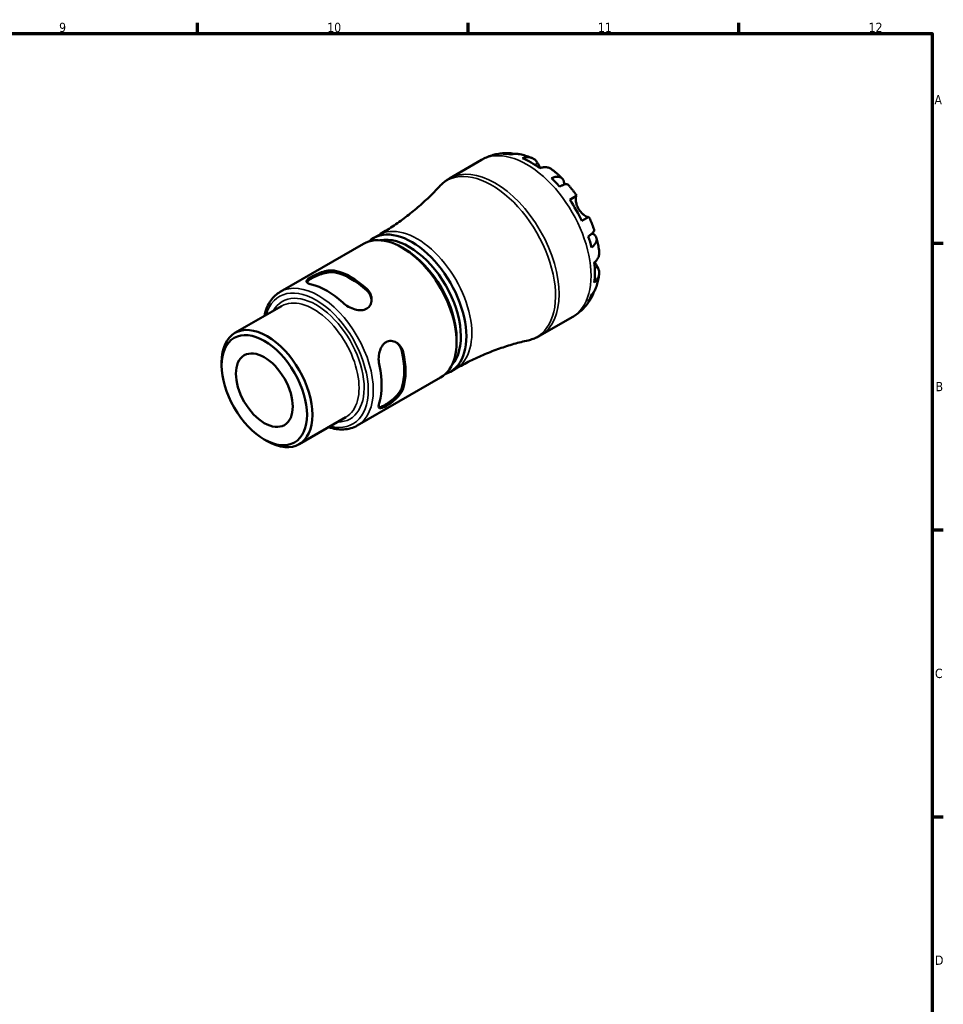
# Model space of a CAD drawing. Header units: millimetres. Extents: x -52 to 905, y -24 to 594.
# Tile 6 of 6: x 585 to 824, y 323 to 578. Entities that reach past the tile are written whole.
import ezdxf

# ---------------------------------------------------------------- set-up
doc = ezdxf.new("R2010")
doc.units = ezdxf.units.MM
for name, color, linetype, lineweight in [('Border (ANSI)', 7, 'Continuous', 70), ('Visible (ANSI)', 7, 'Continuous', 50), ('Visible Narrow (ANSI)', 7, 'Continuous', 35)]:
    doc.layers.add(name, color=color, linetype=linetype, lineweight=lineweight)
doc.styles.add('Note Text (ANSI)', font='tahoma.ttf')

# ---------------------------------------------------------------- blocks, each defined once
blk = doc.blocks.new('Borders Default Border')
at = {"layer": 'Border (ANSI)'}
for p, q in [((630.75, 574), (630.75, 576.8)), ((700.83, 574), (700.83, 576.8)), ((770.92, 574), (770.92, 576.8)), ((821, 519.75), (823.8, 519.75)), ((821, 445.5), (823.8, 445.5)), ((821, 371.25), (823.8, 371.25))]:
    blk.add_line(p, q, dxfattribs=at)
at = {"layer": 'Border (ANSI)', "flags": 128}
blk.add_lwpolyline([(20, 20), (20, 574), (821, 574), (821, 20), (20, 20)], dxfattribs=at)
at = {"layer": 'Border (ANSI)', "color": 5, "true_color": 0x0000ff, "char_height": 2.4, "attachment_point": 7, "style": 'Note Text (ANSI)'}
for s, insert in [('9', (594.92, 574.35)), ('10', (664.35, 574.35)), ('11', (734.43, 574.4)), ('12', (804.52, 574.4)), ('A', (821.58, 555.68)), ('B', (821.87, 481.43)), ('C', (821.71, 407.13)), ('D', (821.72, 332.93))]:
    blk.add_mtext(s, dxfattribs=dict(at, insert=insert))

msp = doc.modelspace()

# ---------------------------------------------------------------- linework, layer by layer
at = {"layer": 'Visible (ANSI)'}
for p, q in [((696.0122, 536.5126), (704.2826, 541.2875)), ((727.1349, 530.9832), (728.9663, 532.0405)), ((732.1163, 526.5845), (730.2849, 525.5272)), ((676.2582, 521.0373), (677.6724, 521.8538)), ((652.1635, 507.1263), (673.7409, 519.5839)), ((684.4355, 518.1864), (683.7284, 518.5946)), ((640.455, 496.4975), (652.5306, 503.4694)), ((719.5122, 495.8094), (727.7826, 500.5843)), ((697.8528, 494.9468), (697.8528, 494.1303)), ((637.0119, 488.0728), (637.0119, 488.8872)), ((696.2332, 486.4396), (697.6474, 487.2561)), ((672.1385, 472.5285), (693.7159, 484.9862)), ((657.0795, 467.703), (669.1551, 474.6749)), ((648.0619, 468.9336), (648.7672, 468.5264))]:
    msp.add_line(p, q, dxfattribs=at)
for centre, major_axis, start_param, end_param in [((717.1463, 521.5789), (-11.6704, 20.2138), 5.82282721, 5.95814524), ((717.1463, 521.5789), (-11.6704, 20.2138), 5.36241781, 5.63315648), ((717.1463, 521.5789), (-11.6704, 20.2138), 5.03742905, 5.17274708), ((717.1463, 521.5789), (-11.6704, 20.2138), 4.57701964, 4.84775832), ((683.7284, 502.2851), (-9.9875, 17.2989), 3.14159265, 6.28318531), ((686.2457, 503.7385), (9.9875, -17.2989), 6.15682679, 9.55113648), ((685.5386, 503.3302), (-9.4875, 16.4328), 3.33081287, 6.0939651), ((717.1463, 521.5789), (-11.6704, 20.2138), 4.25203088, 4.38734891), ((684.4355, 502.6933), (-9.4875, 16.4328), 3.92699082, 5.49778714), ((670.5037, 494.6498), (9.9875, -17.2989), 2.06420317, 2.64818581), ((717.1463, 521.5789), (-11.6704, 20.2138), 3.79162148, 4.06236015), ((670.5037, 494.6498), (9.7375, -16.8658), 2.05647698, 2.655912), ((664.3165, 491.0777), (-9.9875, 17.2989), 5.20579583, 5.78977846), ((717.1463, 521.5789), (11.6704, -20.2138), 0.32504007, 0.4603581), ((648.7672, 482.1003), (8.3122, -14.3972), 5.49778714, 10.21017612), ((670.5037, 494.6498), (9.7375, -16.8658), 0.48568065, 1.08511567), ((670.5037, 494.6498), (9.9875, -17.2989), 0.49340685, 1.07738948), ((664.3165, 491.0777), (-9.9875, 17.2989), 3.6349995, 4.21898213)]:
    msp.add_ellipse(centre, major_axis=major_axis, ratio=0.57735027, start_param=start_param, end_param=end_param, dxfattribs=at)
for major_axis in [(-7.8135, 13.5334), (-5.2083, 9.0211)]:
    msp.add_ellipse((648.0619, 481.693), major_axis=major_axis, ratio=0.57735027, dxfattribs=at)
for points, knots in [([(704.2826, 541.2875), (704.7101, 541.5343), (705.1516, 541.7569), (706.0537, 542.1497), (706.5143, 542.3201), (707.4452, 542.6078), (707.9156, 542.7251), (708.8579, 542.9086), (709.3299, 542.9747), (710.2688, 543.0591), (710.7358, 543.0775), (711.198, 543.0741)], [5.497787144, 5.497787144, 5.497787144, 5.497787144, 5.56313996, 5.56313996, 5.628492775, 5.628492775, 5.693845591, 5.693845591, 5.759198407, 5.759198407, 5.824551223, 5.824551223, 5.824551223, 5.824551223]), ([(709.8138, 542.886), (710.208, 542.9981), (710.6127, 543.0578), (711.3708, 543.0848), (711.7934, 543.0519), (712.3603, 542.9314), (712.5093, 542.8925), (712.6557, 542.8476)], [0.149402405, 0.149402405, 0.149402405, 0.149402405, 0.291249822, 0.291249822, 0.437065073, 0.437065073, 0.489364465, 0.489364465, 0.489364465, 0.489364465]), ([(713.8937, 542.8142), (713.5824, 542.871), (713.2656, 542.8893), (712.6274, 542.8582), (712.251, 542.7957), (711.8756, 542.6818)], [4.267079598, 4.267079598, 4.267079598, 4.267079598, 4.390783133, 4.390783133, 4.532630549, 4.532630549, 4.532630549, 4.532630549]), ([(713.8937, 542.8143), (714.1382, 542.7694), (714.3805, 542.7191), (714.8608, 542.6084), (715.0987, 542.5481), (715.5701, 542.4181), (715.8036, 542.3484), (716.2662, 542.2002), (716.4953, 542.1217), (716.949, 541.9564), (717.1737, 541.8697), (717.3963, 541.779)], [5.954799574, 5.954799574, 5.954799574, 5.954799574, 5.991265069, 5.991265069, 6.027730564, 6.027730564, 6.064196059, 6.064196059, 6.100661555, 6.100661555, 6.13712705, 6.13712705, 6.13712705, 6.13712705]), ([(714.9189, 541.7483), (715.2738, 541.8688), (715.6204, 541.9421), (716.2448, 542.0026), (716.5784, 541.9921), (717.2008, 541.8685), (717.4896, 541.7552), (717.9765, 541.4709), (718.2191, 541.2728), (718.5785, 540.8545), (718.712, 540.6566), (718.8237, 540.4491)], [0.149410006, 0.149410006, 0.149410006, 0.149410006, 0.290445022, 0.290445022, 0.436341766, 0.436341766, 0.582238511, 0.582238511, 0.729346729, 0.729346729, 0.835262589, 0.835262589, 0.835262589, 0.835262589]), ([(718.8237, 540.4491), (718.8279, 540.4413), (718.8321, 540.4335), (718.8937, 540.3193), (718.9571, 540.2035), (719.0868, 539.9709), (719.1513, 539.8568), (719.3035, 539.5934), (719.3924, 539.4428), (719.5002, 539.2665), (719.5128, 539.2459), (719.5256, 539.2253)], [-0.510722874, -0.510722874, -0.510722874, -0.510722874, -0.506535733, -0.506535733, -0.449819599, -0.449819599, -0.400707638, -0.400707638, -0.341736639, -0.341736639, -0.333967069, -0.333967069, -0.333967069, -0.333967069]), ([(722.4455, 538.8688), (722.3605, 538.9331), (722.2738, 538.9909), (721.9444, 539.1833), (721.6556, 539.2965), (721.0332, 539.4202), (720.6996, 539.4306), (720.0752, 539.3702), (719.7286, 539.2968), (719.3736, 539.1763)], [4.093102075, 4.093102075, 4.093102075, 4.093102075, 4.145419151, 4.145419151, 4.291315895, 4.291315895, 4.43721264, 4.43721264, 4.578247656, 4.578247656, 4.578247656, 4.578247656]), ([(722.4458, 538.8692), (722.637, 538.725), (722.8264, 538.5781), (723.2014, 538.2789), (723.3871, 538.1267), (723.7548, 537.8171), (723.9368, 537.6598), (724.2972, 537.3403), (724.4756, 537.178), (724.8286, 536.8488), (725.0033, 536.6818), (725.1761, 536.5125)], [0.15189034, 0.15189034, 0.15189034, 0.15189034, 0.188527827, 0.188527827, 0.225165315, 0.225165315, 0.261802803, 0.261802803, 0.298440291, 0.298440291, 0.335077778, 0.335077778, 0.335077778, 0.335077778]), ([(693.3784, 534.3965), (693.5307, 534.5621), (693.688, 534.7235), (694.0123, 535.037), (694.1794, 535.1891), (694.5227, 535.4832), (694.699, 535.6251), (695.0602, 535.8982), (695.2452, 536.0292), (695.623, 536.2798), (695.8158, 536.3992), (696.0122, 536.5126)], [5.318740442, 5.318740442, 5.318740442, 5.318740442, 5.354549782, 5.354549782, 5.390359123, 5.390359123, 5.426168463, 5.426168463, 5.461977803, 5.461977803, 5.497787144, 5.497787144, 5.497787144, 5.497787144]), ([(722.4169, 536.5957), (722.7557, 536.7308), (723.077, 536.8251), (723.6383, 536.9339), (723.9281, 536.956), (724.4466, 536.9099), (724.6753, 536.8416), (725.0396, 536.6482), (725.2086, 536.5052), (725.4689, 536.1374), (725.5601, 535.9127), (725.6609, 535.4581), (725.6834, 535.1911), (725.6699, 534.8961)], [0.149402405, 0.149402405, 0.149402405, 0.149402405, 0.291249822, 0.291249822, 0.437065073, 0.437065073, 0.582880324, 0.582880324, 0.729035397, 0.729035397, 0.875190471, 0.875190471, 1.01304428, 1.01304428, 1.01304428, 1.01304428]), ([(693.3784, 534.3965), (692.542, 533.4867), (691.6578, 532.5784), (689.7982, 530.7809), (688.8227, 529.8918), (686.7878, 528.1489), (685.7284, 527.2952), (683.5363, 525.6383), (682.4037, 524.8353), (680.0788, 523.2935), (678.8865, 522.5548), (677.6724, 521.8538)], [5.318740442, 5.318740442, 5.318740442, 5.318740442, 5.354549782, 5.354549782, 5.390359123, 5.390359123, 5.426168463, 5.426168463, 5.461977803, 5.461977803, 5.497787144, 5.497787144, 5.497787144, 5.497787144]), ([(726.7437, 534.8583), (726.6907, 534.9178), (726.6163, 534.9586), (726.4088, 535.0116), (726.2423, 535.0143), (725.831, 534.9473), (725.5862, 534.8776), (725.0917, 534.6983), (724.7987, 534.5741), (724.4787, 534.4192)], [3.991506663, 3.991506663, 3.991506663, 3.991506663, 4.099152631, 4.099152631, 4.244967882, 4.244967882, 4.390783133, 4.390783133, 4.532630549, 4.532630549, 4.532630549, 4.532630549]), ([(726.7439, 534.8585), (726.9015, 534.6798), (727.0572, 534.499), (727.3649, 534.1339), (727.5169, 533.9494), (727.8171, 533.577), (727.9654, 533.3889), (728.258, 533.0094), (728.4024, 532.8179), (728.6874, 532.4317), (728.8279, 532.2369), (728.9664, 532.0406)], [0.449740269, 0.449740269, 0.449740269, 0.449740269, 0.485569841, 0.485569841, 0.521399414, 0.521399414, 0.557228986, 0.557228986, 0.593058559, 0.593058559, 0.628888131, 0.628888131, 0.628888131, 0.628888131]), ([(728.8636, 531.9812), (728.8435, 531.9696), (728.8245, 531.9505), (728.7783, 531.8798), (728.7535, 531.8161), (728.7135, 531.6446), (728.6989, 531.5367), (728.6825, 531.2324), (728.6878, 531.0213), (728.7474, 530.477), (728.8146, 530.134), (729.0418, 529.4031), (729.2054, 529.0219), (729.4135, 528.6614)], [-0.50766593, -0.50766593, -0.50766593, -0.50766593, -0.46718991, -0.46718991, -0.402002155, -0.402002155, -0.33506637, -0.33506637, -0.243004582, -0.243004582, -0.124888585, -0.124888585, 0, 0, 0, 0]), ([(729.4135, 528.6614), (729.5237, 528.4707), (729.6451, 528.2872), (729.9145, 527.9282), (730.0626, 527.7553), (730.4354, 527.368), (730.6618, 527.1723), (731.0794, 526.8622), (731.2679, 526.7463), (731.5461, 526.605), (731.6469, 526.5637), (731.8154, 526.5125), (731.883, 526.5021), (731.9674, 526.5067), (731.9935, 526.5136), (732.0136, 526.5253)], [0, 0, 0, 0, 0.066081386, 0.066081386, 0.136674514, 0.136674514, 0.238734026, 0.238734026, 0.334577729, 0.334577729, 0.401578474, 0.401578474, 0.466853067, 0.466853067, 0.507453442, 0.507453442, 0.507453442, 0.507453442]), ([(732.1164, 526.5846), (732.2172, 526.3665), (732.3156, 526.1474), (732.5076, 525.7075), (732.6012, 525.4867), (732.7836, 525.0435), (732.8723, 524.8211), (733.0448, 524.3749), (733.1285, 524.151), (733.2909, 523.702), (733.3695, 523.4768), (733.4456, 523.2509)], [0.941908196, 0.941908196, 0.941908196, 0.941908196, 0.977737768, 0.977737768, 1.013567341, 1.013567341, 1.049396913, 1.049396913, 1.085226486, 1.085226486, 1.121056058, 1.121056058, 1.121056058, 1.121056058]), ([(731.9325, 521.5088), (732.2267, 521.7085), (732.4808, 521.9002), (732.8832, 522.2388), (733.066, 522.4159), (733.3296, 522.7386), (733.4106, 522.8841), (733.4684, 523.0904), (733.4703, 523.1752), (733.4453, 523.2508)], [0.149402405, 0.149402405, 0.149402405, 0.149402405, 0.291249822, 0.291249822, 0.437065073, 0.437065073, 0.582880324, 0.582880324, 0.690526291, 0.690526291, 0.690526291, 0.690526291]), ([(732.9411, 522.302), (733.2033, 522.1661), (733.4234, 522.0132), (733.7666, 521.6986), (733.9156, 521.5072), (734.104, 521.0979), (734.1433, 520.88), (734.1286, 520.4679), (734.0734, 520.2357), (733.8542, 519.7636), (733.6901, 519.5237), (733.3153, 519.092), (733.0729, 518.8609), (732.7866, 518.635)], [3.668988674, 3.668988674, 3.668988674, 3.668988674, 3.806842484, 3.806842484, 3.952997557, 3.952997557, 4.099152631, 4.099152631, 4.244967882, 4.244967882, 4.390783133, 4.390783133, 4.532630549, 4.532630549, 4.532630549, 4.532630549]), ([(734.0941, 521.0661), (734.1543, 520.8318), (734.2115, 520.597), (734.3201, 520.1267), (734.3715, 519.8911), (734.468, 519.4193), (734.5133, 519.183), (734.5975, 518.7097), (734.6365, 518.4728), (734.708, 517.9984), (734.7406, 517.761), (734.7699, 517.5233)], [1.235718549, 1.235718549, 1.235718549, 1.235718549, 1.272356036, 1.272356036, 1.308993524, 1.308993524, 1.345631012, 1.345631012, 1.382268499, 1.382268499, 1.418905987, 1.418905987, 1.418905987, 1.418905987]), ([(733.4998, 514.7092), (733.7816, 514.9563), (734.0184, 515.2198), (734.383, 515.7303), (734.5407, 516.0244), (734.7448, 516.6253), (734.7911, 516.932), (734.7892, 517.3135), (734.7826, 517.4174), (734.7694, 517.5232)], [0.149410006, 0.149410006, 0.149410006, 0.149410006, 0.290445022, 0.290445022, 0.436341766, 0.436341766, 0.582238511, 0.582238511, 0.634555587, 0.634555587, 0.634555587, 0.634555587]), ([(660.2507, 509.0443), (659.8485, 509.1369), (659.5086, 509.2571), (659.0652, 509.5331), (658.961, 509.6898), (658.978, 510.0093), (659.0863, 510.1924), (659.5267, 510.602), (659.8596, 510.8305), (660.6417, 511.2821), (661.132, 511.5288), (662.1876, 511.9829), (662.7532, 512.189), (663.837, 512.5049), (664.4312, 512.6312), (665.5305, 512.7339), (666.0356, 512.7091), (666.4379, 512.6164)], [0.66656863, 0.66656863, 0.66656863, 0.66656863, 0.84475821, 0.84475821, 1.02294779, 1.02294779, 1.18885352, 1.18885352, 1.35475925, 1.35475925, 1.52066497, 1.52066497, 1.6865707, 1.6865707, 1.86476028, 1.86476028, 2.04294986, 2.04294986, 2.04294986, 2.04294986]), ([(734.327, 513.5965), (734.4509, 513.3961), (734.5555, 513.1814), (734.7381, 512.661), (734.7883, 512.352), (734.7911, 511.7881), (734.7448, 511.4813), (734.5407, 510.8805), (734.383, 510.5864), (734.0184, 510.0759), (733.7816, 509.8124), (733.4998, 509.5652)], [3.892395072, 3.892395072, 3.892395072, 3.892395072, 3.998310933, 3.998310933, 4.145419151, 4.145419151, 4.291315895, 4.291315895, 4.43721264, 4.43721264, 4.578247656, 4.578247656, 4.578247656, 4.578247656]), ([(733.6182, 514.8162), (733.6405, 514.7748), (733.6628, 514.7338), (733.78, 514.5202), (733.8732, 514.3568), (734.0522, 514.0497), (734.1372, 513.9075), (734.2546, 513.7142), (734.2917, 513.6538), (734.327, 513.5965)], [-1.844398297, -1.844398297, -1.844398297, -1.844398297, -1.829422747, -1.829422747, -1.765581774, -1.765581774, -1.70117883, -1.70117883, -1.669619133, -1.669619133, -1.669619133, -1.669619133]), ([(659.0419, 509.615), (659.0973, 509.7112), (659.1849, 509.8156), (659.5268, 510.1282), (659.8594, 510.3547), (660.6419, 510.8065), (661.1321, 511.055), (662.1864, 511.5155), (662.7508, 511.7259), (663.8337, 512.0519), (664.4283, 512.1843), (665.5288, 512.2982), (666.0348, 512.2785), (666.4379, 512.1896)], [1.098962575, 1.098962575, 1.098962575, 1.098962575, 1.19094947, 1.19094947, 1.356950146, 1.356950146, 1.522950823, 1.522950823, 1.6889515, 1.6889515, 1.867940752, 1.867940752, 2.046930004, 2.046930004, 2.046930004, 2.046930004]), ([(734.7651, 511.6954), (734.7323, 511.4573), (734.6951, 511.2193), (734.6114, 510.7437), (734.5648, 510.5061), (734.4619, 510.0314), (734.4055, 509.7944), (734.2823, 509.3211), (734.2156, 509.0849), (734.0713, 508.6136), (733.9937, 508.3786), (733.9104, 508.1444)], [1.716854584, 1.716854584, 1.716854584, 1.716854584, 1.753320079, 1.753320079, 1.789785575, 1.789785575, 1.82625107, 1.82625107, 1.862716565, 1.862716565, 1.89918206, 1.89918206, 1.89918206, 1.89918206]), ([(674.5696, 507.9216), (674.9718, 507.5498), (675.3117, 507.0867), (675.7551, 506.0934), (675.8593, 505.5639), (675.8423, 504.632), (675.7339, 504.162), (675.2935, 503.3526), (674.9606, 503.015), (674.5696, 502.7893), (674.1785, 502.5635), (673.6883, 502.4258), (672.6326, 502.3714), (672.0671, 502.4524), (670.9832, 502.7487), (670.3891, 502.9953), (669.2898, 503.61), (668.7846, 503.9776), (668.3824, 504.3494)], [-0.68819062, -0.68819062, -0.68819062, -0.68819062, -0.51000104, -0.51000104, -0.33181146, -0.33181146, -0.16590573, -0.16590573, 0, 0, 0, 0.16590573, 0.16590573, 0.33181146, 0.33181146, 0.51000104, 0.51000104, 0.68819062, 0.68819062, 0.68819062, 0.68819062]), ([(674.5696, 507.4948), (674.9727, 507.1182), (675.3127, 506.6495), (675.7122, 505.7435), (675.8141, 505.3188), (675.8427, 504.9144)], [-0.689979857, -0.689979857, -0.689979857, -0.689979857, -0.510990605, -0.510990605, -0.367321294, -0.367321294, -0.367321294, -0.367321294]), ([(732.7866, 506.4629), (733.0729, 506.7311), (733.3153, 507.0258), (733.6613, 507.563), (733.8038, 507.8465), (733.9103, 508.1444)], [0.149402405, 0.149402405, 0.149402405, 0.149402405, 0.291249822, 0.291249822, 0.414953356, 0.414953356, 0.414953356, 0.414953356]), ([(648.0781, 500.8987), (648.4024, 502.4476), (648.9749, 503.8285), (650.4384, 505.8563), (651.2408, 506.5935), (652.1635, 507.1263)], [4.924821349, 4.924821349, 4.924821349, 4.924821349, 5.244124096, 5.244124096, 5.497787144, 5.497787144, 5.497787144, 5.497787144]), ([(732.7875, 505.6799), (732.5593, 505.278), (732.31, 504.8827), (731.7674, 504.1118), (731.4742, 503.7362), (730.8441, 503.0118), (730.5073, 502.6631), (729.7926, 502.0008), (729.4148, 501.6871), (728.6236, 501.1023), (728.2101, 500.8311), (727.7826, 500.5843)], [2.029430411, 2.029430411, 2.029430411, 2.029430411, 2.094783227, 2.094783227, 2.160136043, 2.160136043, 2.225488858, 2.225488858, 2.290841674, 2.290841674, 2.35619449, 2.35619449, 2.35619449, 2.35619449]), ([(733.3202, 507.0556), (733.2858, 506.9064), (733.2451, 506.7579), (733.066, 506.2067), (732.8832, 505.8243), (732.4808, 505.1812), (732.2267, 504.8607), (731.9325, 504.5753)], [4.192668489, 4.192668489, 4.192668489, 4.192668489, 4.244967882, 4.244967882, 4.390783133, 4.390783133, 4.532630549, 4.532630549, 4.532630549, 4.532630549]), ([(697.6474, 487.2561), (698.8615, 487.9571), (700.0974, 488.6202), (702.5951, 489.8628), (703.8569, 490.4421), (706.3877, 491.5121), (707.6568, 492.0027), (710.1837, 492.8935), (711.4414, 493.2937), (713.9279, 494.0055), (715.1566, 494.3171), (716.3627, 494.5866)], [2.35619449, 2.35619449, 2.35619449, 2.35619449, 2.392003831, 2.392003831, 2.427813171, 2.427813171, 2.463622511, 2.463622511, 2.499431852, 2.499431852, 2.535241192, 2.535241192, 2.535241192, 2.535241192]), ([(719.5122, 495.8094), (719.3158, 495.696), (719.1159, 495.5888), (718.7101, 495.3869), (718.5041, 495.2922), (718.087, 495.1159), (717.8759, 495.0342), (717.4496, 494.8839), (717.2344, 494.8153), (716.8007, 494.6912), (716.5823, 494.6356), (716.3627, 494.5866)], [2.35619449, 2.35619449, 2.35619449, 2.35619449, 2.392003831, 2.392003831, 2.427813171, 2.427813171, 2.463622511, 2.463622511, 2.499431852, 2.499431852, 2.535241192, 2.535241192, 2.535241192, 2.535241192]), ([(677.8431, 487.9629), (677.7222, 488.4972), (677.6565, 489.1185), (677.6738, 490.3778), (677.7574, 491.0156), (678.0426, 492.1024), (678.2553, 492.6327), (678.8302, 493.5197), (679.1946, 493.8755), (679.9767, 494.327), (680.4355, 494.4465), (681.3566, 494.4232), (681.8178, 494.2821), (682.6334, 493.8308), (683.0398, 493.4758), (683.6783, 492.5952), (683.9094, 492.0693), (684.0303, 491.5351)], [0.66656863, 0.66656863, 0.66656863, 0.66656863, 0.84475821, 0.84475821, 1.02294779, 1.02294779, 1.18885352, 1.18885352, 1.35475925, 1.35475925, 1.52066497, 1.52066497, 1.6865707, 1.6865707, 1.86476028, 1.86476028, 2.04294986, 2.04294986, 2.04294986, 2.04294986]), ([(682.0626, 494.1412), (682.3985, 493.9143), (682.7153, 493.6136), (683.3002, 492.8147), (683.5362, 492.2858), (683.6607, 491.7485)], [1.724271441, 1.724271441, 1.724271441, 1.724271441, 1.867940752, 1.867940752, 2.046930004, 2.046930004, 2.046930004, 2.046930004]), ([(684.0303, 482.1454), (683.9094, 481.7507), (683.6783, 481.3008), (683.0398, 480.4002), (682.6334, 479.9487), (681.8178, 479.1681), (681.3566, 478.7813), (680.4355, 478.0942), (679.9767, 477.793), (679.5856, 477.5672), (679.1946, 477.3414), (678.8302, 477.1674), (678.2553, 476.9908), (678.0426, 476.9885), (677.7574, 477.1336), (677.6738, 477.3021), (677.6565, 477.8241), (677.7222, 478.1786), (677.8431, 478.5732)], [-0.68819062, -0.68819062, -0.68819062, -0.68819062, -0.51000104, -0.51000104, -0.33181146, -0.33181146, -0.16590573, -0.16590573, 0, 0, 0, 0.16590573, 0.16590573, 0.33181146, 0.33181146, 0.51000104, 0.51000104, 0.68819062, 0.68819062, 0.68819062, 0.68819062]), ([(683.6607, 482.3588), (683.5362, 481.9653), (683.3002, 481.5172), (682.6513, 480.6211), (682.2393, 480.1724), (681.4156, 479.3975), (680.9512, 479.014), (680.0252, 478.3312), (679.5649, 478.0309), (679.1736, 477.8051), (678.7824, 477.5792), (678.4199, 477.4043), (677.9782, 477.2645), (677.8441, 477.2408), (677.7331, 477.241)], [-0.689979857, -0.689979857, -0.689979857, -0.689979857, -0.510990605, -0.510990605, -0.332001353, -0.332001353, -0.166000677, -0.166000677, 0, 0, 0, 0.166000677, 0.166000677, 0.257987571, 0.257987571, 0.257987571, 0.257987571]), ([(672.1385, 472.5285), (671.0709, 471.9121), (669.8471, 471.5735), (667.3175, 471.4689), (666.0185, 471.6722), (664.7026, 472.1042)], [2.35619449, 2.35619449, 2.35619449, 2.35619449, 2.649697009, 2.649697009, 2.929160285, 2.929160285, 2.929160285, 2.929160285])]:
    msp.add_open_spline(points, degree=3, knots=knots, dxfattribs=at)
at = {"layer": 'Visible Narrow (ANSI)'}
for p, q in [((718.8237, 540.4491), (718.1188, 540.0421)), ((666.4379, 512.1896), (666.4379, 512.6164)), ((734.327, 513.5965), (733.6221, 513.1895)), ((674.5696, 507.9216), (674.5696, 507.4948)), ((683.6607, 491.7485), (684.0303, 491.5351)), ((684.0303, 482.1454), (683.6607, 482.3588))]:
    msp.add_line(p, q, dxfattribs=at)
for centre, major_axis, start_param, end_param in [((716.0326, 520.9359), (-11.75, 20.3516), 3.14159265, 6.28318531), ((706.9505, 515.6924), (-11.6788, 20.2283), 2.96254595, 6.46223201), ((707.7622, 516.161), (11.75, -20.3516), 0, 3.14159265), ((687.6599, 504.555), (-9.9875, 17.2989), 3.14159265, 6.28318531), ((662.151, 489.8274), (9.9875, -17.2989), 0, 3.14159265), ((661.497, 489.4498), (-9.525, 16.4978), 2.63145472, 6.79332324), ((661.497, 489.4498), (8.7747, -15.1983), 5.95706356, 9.75089971), ((660.8429, 489.0721), (-8.3122, 14.3972), 3.14159265, 6.28318531)]:
    msp.add_ellipse(centre, major_axis=major_axis, ratio=0.57735027, start_param=start_param, end_param=end_param, dxfattribs=at)

# ---------------------------------------------------------------- block references
msp.add_blockref('Borders Default Border', (0, 0))

doc.saveas('drawing.dxf')
